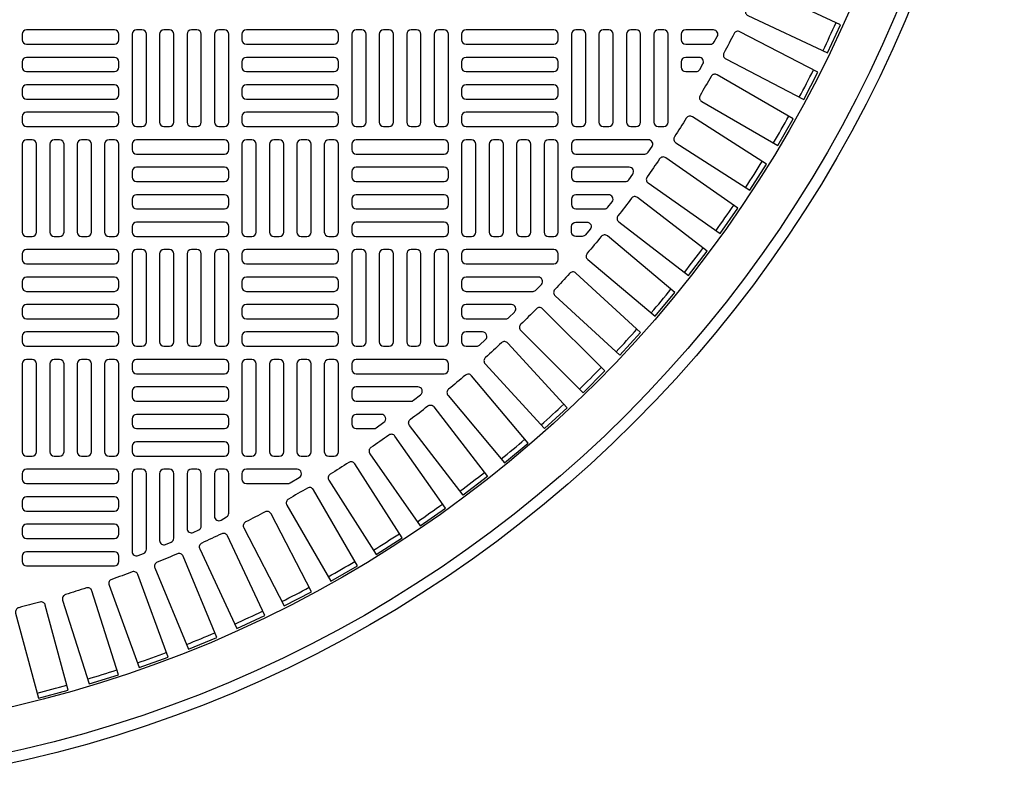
# Model space of a CAD drawing. Extents: x -285 to 5863, y 308 to 3178.
# Tile 209 of 256: x 264 to 281, y 1505 to 1519. Entities that reach past the tile are written whole.
import ezdxf

# ---------------------------------------------------------------- set-up
doc = ezdxf.new("R2010")
doc.units = 0
doc.header["$MEASUREMENT"] = 0
doc.layers.add('TANK-MANHOLE-COVER-40', color=2, linetype='CONTINUOUS')
doc.layers.add('TANK-MANHOLE-COVER-HATCH-40', color=252, linetype='CONTINUOUS')

msp = doc.modelspace()

# ---------------------------------------------------------------- linework, layer by layer
at = {"layer": 'TANK-MANHOLE-COVER-40', "color": 4, "linetype": 'Continuous'}
msp.add_circle((258.76906, 1528.05582), 22.63902, dxfattribs=at)
at = {"layer": 'TANK-MANHOLE-COVER-40', "color": 1, "linetype": 'Continuous'}
msp.add_circle((258.76906, 1528.05582), 22.44094, dxfattribs=at)
at = {"layer": 'TANK-MANHOLE-COVER-40', "color": 2, "linetype": 'Continuous'}
msp.add_circle((258.76906, 1528.05582), 21.65354, dxfattribs=at)
at = {"layer": 'TANK-MANHOLE-COVER-HATCH-40', "linetype": 'Continuous'}
for points in [[(276.94153, 1519.7982, -0.00491171), (276.7758, 1519.44279, 0.41709369), (276.81355, 1519.33745), (278.24169, 1518.6715), (278.47463, 1519.17104), (277.04649, 1519.83699, 0.41709369), (276.94153, 1519.7982)], [(276.56404, 1519.01339, -0.00491171), (276.38296, 1518.66555, 0.41709369), (276.41609, 1518.55866), (277.81381, 1517.83105), (278.06832, 1518.31996), (276.6706, 1519.04756, 0.41709369), (276.56404, 1519.01339)], [(276.15268, 1518.24579, -0.00491171), (275.9566, 1517.90618, 0.41709369), (275.98503, 1517.79795), (277.34969, 1517.01006), (277.62528, 1517.4874), (276.26062, 1518.27528, 0.41709369), (276.15268, 1518.24579)], [(275.70823, 1517.49687, -0.00491171), (275.49752, 1517.16613, 0.41709369), (275.52121, 1517.05676), (276.8502, 1516.2101), (277.14635, 1516.67496), (275.81735, 1517.52162, 0.41709369), (275.70823, 1517.49687)], [(275.23153, 1516.76804, -0.00491171), (275.0066, 1516.44681, 0.41709369), (275.02549, 1516.33651), (276.31628, 1515.43269), (276.63243, 1515.88419), (275.34163, 1516.78801, 0.41709369), (275.23153, 1516.76804)], [(274.18509, 1515.3762, -0.00491171), (273.93302, 1515.07579, 0.41709369), (273.94222, 1514.96427), (275.14933, 1513.95138), (275.50363, 1514.37361), (274.29652, 1515.3865, 0.41709369), (274.18509, 1515.3762)], [(273.02133, 1514.08085, -0.00491171), (272.74403, 1513.80355, 0.41709369), (272.74348, 1513.69166), (273.85772, 1512.57742), (274.24746, 1512.96716), (273.13323, 1514.0814, 0.41709369), (273.02133, 1514.08085)], [(271.74909, 1512.89186, -0.00491171), (271.44869, 1512.63979, 0.41709369), (271.43839, 1512.52836), (272.45127, 1511.32125), (272.8735, 1511.67555), (271.86061, 1512.88266, 0.41709369), (271.74909, 1512.89186)], [(270.77334, 1512.4259, 0.16819223), (270.82202, 1512.44275), (270.94715, 1512.54117, 0.71204699), (270.89847, 1512.6818), (269.79268, 1512.6818), (269.79268, 1512.6818, 0.41421356), (269.71394, 1512.60306), (269.71394, 1512.50464), (269.71394, 1512.50464, 0.41421356), (269.79268, 1512.4259), (270.8006, 1512.4259)], [(271.0753, 1512.34011, -0.41709369), (271.18631, 1512.32605), (272.14558, 1511.07591), (271.7083, 1510.74037), (270.74903, 1511.99051, -0.41709369), (270.76418, 1512.10139, 0.00491171), (271.0753, 1512.34011)], [(270.10724, 1511.93377, 0.15754945), (270.15332, 1511.94866), (270.28972, 1512.04708, 0.72778796), (270.24365, 1512.18968), (269.79268, 1512.18968), (269.79268, 1512.18968, 0.41421356), (269.71394, 1512.11094), (269.71394, 1512.01251), (269.71394, 1512.01251, 0.41421356), (269.79268, 1511.93377), (270.13269, 1511.93377)], [(270.37807, 1511.81828, -0.00491171), (270.05684, 1511.59335, 0.41709369), (270.03687, 1511.48325), (270.94069, 1510.19245), (271.39219, 1510.5086), (270.48837, 1511.79939, 0.41709369), (270.37807, 1511.81828)], [(268.56725, 1510.94952, 0.1342636), (268.60732, 1510.96048), (268.77382, 1511.0589, 0.76325856), (268.73376, 1511.20542), (267.82418, 1511.20542), (267.82418, 1511.20542, 0.41421356), (267.74544, 1511.12668), (267.74544, 1511.02826), (267.74544, 1511.02826, 0.41421356), (267.82418, 1510.94952), (268.58878, 1510.94952)], [(269.65875, 1511.32736, -0.00491171), (269.32801, 1511.11665, 0.41709369), (269.30326, 1511.00753), (270.14992, 1509.67853), (270.61478, 1509.97468), (269.76812, 1511.30367, 0.41709369), (269.65875, 1511.32736)], [(268.9187, 1510.86828, -0.00491171), (268.57909, 1510.6722, 0.41709369), (268.5496, 1510.56426), (269.33748, 1509.1996), (269.81482, 1509.47519), (269.02693, 1510.83985, 0.41709369), (268.9187, 1510.86828)], [(268.15933, 1510.44192, -0.00491171), (267.81149, 1510.26084, 0.41709369), (267.77732, 1510.15428), (268.50493, 1508.75656), (268.99383, 1509.01107), (268.26622, 1510.40879, 0.41709369), (268.15933, 1510.44192)], [(267.38209, 1510.04908, -0.00491171), (267.02668, 1509.88335, 0.41709369), (266.98789, 1509.77839), (267.65384, 1508.35025), (268.15338, 1508.58319), (267.48743, 1510.01133, 0.41709369), (267.38209, 1510.04908)], [(266.58845, 1509.69053, -0.00491171), (266.22614, 1509.54045, 0.41709369), (266.18281, 1509.43728), (266.78584, 1507.98146), (267.29506, 1508.19239), (266.69204, 1509.64821, 0.41709369), (266.58845, 1509.69053)], [(265.77992, 1509.36693, -0.00491171), (265.41142, 1509.2328, 0.41709369), (265.36363, 1509.13162), (265.90257, 1507.65088), (266.42052, 1507.8394), (265.88157, 1509.32014, 0.41709369), (265.77992, 1509.36693)], [(264.95805, 1509.07891, -0.00491171), (264.58405, 1508.96098, 0.41709369), (264.53189, 1508.86198), (265.00573, 1507.35914), (265.5314, 1507.52489), (265.05756, 1509.02772, 0.41709369), (264.95805, 1509.07891)], [(264.1244, 1508.82701, -0.00491171), (263.74561, 1508.72551, 0.41709369), (263.68918, 1508.62888), (264.09702, 1507.1068), (264.62942, 1507.24946), (264.22158, 1508.77153, 0.41709369), (264.1244, 1508.82701)]]:
    msp.add_lwpolyline(points, format="xyb", dxfattribs=at)
at = {"layer": 'TANK-MANHOLE-COVER-HATCH-40', "linetype": 'Continuous', "flags": 128}
for points in [[(265.54072, 1519.0007, 0.41421356), (265.46198, 1519.07944), (263.88717, 1519.07944, 0.41421356), (263.80843, 1519.0007), (263.80843, 1518.90227, 0.41421356), (263.88717, 1518.82353), (265.46198, 1518.82353, 0.41421356), (265.54072, 1518.90227)], [(265.85568, 1519.07944, 0.41421356), (265.77694, 1519.0007), (265.77694, 1517.4259, 0.41421356), (265.85568, 1517.34716), (265.9541, 1517.34716, 0.41421356), (266.03284, 1517.4259), (266.03284, 1519.0007, 0.41421356), (265.9541, 1519.07944)], [(266.3478, 1519.07944, 0.41421356), (266.26906, 1519.0007), (266.26906, 1517.4259, 0.41421356), (266.3478, 1517.34716), (266.44623, 1517.34716, 0.41421356), (266.52497, 1517.4259), (266.52497, 1519.0007, 0.41421356), (266.44623, 1519.07944)], [(266.83993, 1519.07944, 0.41421356), (266.76119, 1519.0007), (266.76119, 1517.4259, 0.41421356), (266.83993, 1517.34716), (266.93835, 1517.34716, 0.41421356), (267.01709, 1517.4259), (267.01709, 1519.0007, 0.41421356), (266.93835, 1519.07944)], [(267.33205, 1519.07944, 0.41421356), (267.25331, 1519.0007), (267.25331, 1517.4259, 0.41421356), (267.33205, 1517.34716), (267.43048, 1517.34716, 0.41421356), (267.50922, 1517.4259), (267.50922, 1519.0007, 0.41421356), (267.43048, 1519.07944)], [(269.47772, 1519.0007, 0.41421356), (269.39898, 1519.07944), (267.82418, 1519.07944, 0.41421356), (267.74544, 1519.0007), (267.74544, 1518.90227, 0.41421356), (267.82418, 1518.82353), (269.39898, 1518.82353, 0.41421356), (269.47772, 1518.90227)], [(269.79268, 1519.07944, 0.41421356), (269.71394, 1519.0007), (269.71394, 1517.4259, 0.41421356), (269.79268, 1517.34716), (269.89111, 1517.34716, 0.41421356), (269.96985, 1517.4259), (269.96985, 1519.0007, 0.41421356), (269.89111, 1519.07944)], [(270.28481, 1519.07944, 0.41421356), (270.20607, 1519.0007), (270.20607, 1517.4259, 0.41421356), (270.28481, 1517.34716), (270.38324, 1517.34716, 0.41421356), (270.46198, 1517.4259), (270.46198, 1519.0007, 0.41421356), (270.38324, 1519.07944)], [(270.77694, 1519.07944, 0.41421356), (270.6982, 1519.0007), (270.6982, 1517.4259, 0.41421356), (270.77694, 1517.34716), (270.87536, 1517.34716, 0.41421356), (270.9541, 1517.4259), (270.9541, 1519.0007, 0.41421356), (270.87536, 1519.07944)], [(271.26906, 1519.07944, 0.41421356), (271.19032, 1519.0007), (271.19032, 1517.4259, 0.41421356), (271.26906, 1517.34716), (271.36749, 1517.34716, 0.41421356), (271.44623, 1517.4259), (271.44623, 1519.0007, 0.41421356), (271.36749, 1519.07944)], [(273.41473, 1519.0007, 0.41421356), (273.33599, 1519.07944), (271.76119, 1519.07944, 0.41421356), (271.68245, 1519.0007), (271.68245, 1518.90227, 0.41421356), (271.76119, 1518.82353), (273.33599, 1518.82353, 0.41421356), (273.41473, 1518.90227)], [(273.72969, 1519.07944, 0.41421356), (273.65095, 1519.0007), (273.65095, 1517.4259, 0.41421356), (273.72969, 1517.34716), (273.82812, 1517.34716, 0.41421356), (273.90686, 1517.4259), (273.90686, 1519.0007, 0.41421356), (273.82812, 1519.07944)], [(274.22182, 1519.07944, 0.41421356), (274.14308, 1519.0007), (274.14308, 1517.4259, 0.41421356), (274.22182, 1517.34716), (274.32024, 1517.34716, 0.41421356), (274.39898, 1517.4259), (274.39898, 1519.0007, 0.41421356), (274.32024, 1519.07944)], [(274.71394, 1519.07944, 0.41421356), (274.6352, 1519.0007), (274.6352, 1517.4259, 0.41421356), (274.71394, 1517.34716), (274.81237, 1517.34716, 0.41421356), (274.89111, 1517.4259), (274.89111, 1519.0007, 0.41421356), (274.81237, 1519.07944)], [(275.20607, 1519.07944, 0.41421356), (275.12733, 1519.0007), (275.12733, 1517.4259, 0.41421356), (275.20607, 1517.34716), (275.3045, 1517.34716, 0.41421356), (275.38324, 1517.4259), (275.38324, 1519.0007, 0.41421356), (275.3045, 1519.07944)], [(265.54072, 1518.50857, 0.41421356), (265.46198, 1518.58731), (263.88717, 1518.58731, 0.41421356), (263.80843, 1518.50857), (263.80843, 1518.41015, 0.41421356), (263.88717, 1518.33141), (265.46198, 1518.33141, 0.41421356), (265.54072, 1518.41015)], [(269.47772, 1518.50857, 0.41421356), (269.39898, 1518.58731), (267.82418, 1518.58731, 0.41421356), (267.74544, 1518.50857), (267.74544, 1518.41015, 0.41421356), (267.82418, 1518.33141), (269.39898, 1518.33141, 0.41421356), (269.47772, 1518.41015)], [(273.41473, 1518.50857, 0.41421356), (273.33599, 1518.58731), (271.76119, 1518.58731, 0.41421356), (271.68245, 1518.50857), (271.68245, 1518.41015, 0.41421356), (271.76119, 1518.33141), (273.33599, 1518.33141, 0.41421356), (273.41473, 1518.41015)], [(265.54072, 1518.01645, 0.41421356), (265.46198, 1518.09519), (263.88717, 1518.09519, 0.41421356), (263.80843, 1518.01645), (263.80843, 1517.91802, 0.41421356), (263.88717, 1517.83928), (265.46198, 1517.83928, 0.41421356), (265.54072, 1517.91802)], [(269.47772, 1518.01645, 0.41421356), (269.39898, 1518.09519), (267.82418, 1518.09519, 0.41421356), (267.74544, 1518.01645), (267.74544, 1517.91802, 0.41421356), (267.82418, 1517.83928), (269.39898, 1517.83928, 0.41421356), (269.47772, 1517.91802)], [(273.41473, 1518.01645, 0.41421356), (273.33599, 1518.09519), (271.76119, 1518.09519, 0.41421356), (271.68245, 1518.01645), (271.68245, 1517.91802, 0.41421356), (271.76119, 1517.83928), (273.33599, 1517.83928, 0.41421356), (273.41473, 1517.91802)], [(265.54072, 1517.52432, 0.41421356), (265.46198, 1517.60306), (263.88717, 1517.60306, 0.41421356), (263.80843, 1517.52432), (263.80843, 1517.4259, 0.41421356), (263.88717, 1517.34716), (265.46198, 1517.34716, 0.41421356), (265.54072, 1517.4259)], [(269.47772, 1517.52432, 0.41421356), (269.39898, 1517.60306), (267.82418, 1517.60306, 0.41421356), (267.74544, 1517.52432), (267.74544, 1517.4259, 0.41421356), (267.82418, 1517.34716), (269.39898, 1517.34716, 0.41421356), (269.47772, 1517.4259)], [(273.41473, 1517.52432, 0.41421356), (273.33599, 1517.60306), (271.76119, 1517.60306, 0.41421356), (271.68245, 1517.52432), (271.68245, 1517.4259, 0.41421356), (271.76119, 1517.34716), (273.33599, 1517.34716, 0.41421356), (273.41473, 1517.4259)], [(263.88717, 1517.11094, 0.41421356), (263.80843, 1517.0322), (263.80843, 1515.45739, 0.41421356), (263.88717, 1515.37865), (263.9856, 1515.37865, 0.41421356), (264.06434, 1515.45739), (264.06434, 1517.0322, 0.41421356), (263.9856, 1517.11094)], [(264.3793, 1517.11094, 0.41421356), (264.30056, 1517.0322), (264.30056, 1515.45739, 0.41421356), (264.3793, 1515.37865), (264.47772, 1515.37865, 0.41421356), (264.55646, 1515.45739), (264.55646, 1517.0322, 0.41421356), (264.47772, 1517.11094)], [(264.87142, 1517.11094, 0.41421356), (264.79268, 1517.0322), (264.79268, 1515.45739, 0.41421356), (264.87142, 1515.37865), (264.96985, 1515.37865, 0.41421356), (265.04859, 1515.45739), (265.04859, 1517.0322, 0.41421356), (264.96985, 1517.11094)], [(265.36355, 1517.11094, 0.41421356), (265.28481, 1517.0322), (265.28481, 1515.45739, 0.41421356), (265.36355, 1515.37865), (265.46198, 1515.37865, 0.41421356), (265.54072, 1515.45739), (265.54072, 1517.0322, 0.41421356), (265.46198, 1517.11094)], [(265.77694, 1516.93377, 0.41421356), (265.85568, 1516.85503), (267.43048, 1516.85503, 0.41421356), (267.50922, 1516.93377), (267.50922, 1517.0322, 0.41421356), (267.43048, 1517.11094), (265.85568, 1517.11094, 0.41421356), (265.77694, 1517.0322)], [(267.82418, 1517.11094, 0.41421356), (267.74544, 1517.0322), (267.74544, 1515.45739, 0.41421356), (267.82418, 1515.37865), (267.92261, 1515.37865, 0.41421356), (268.00135, 1515.45739), (268.00135, 1517.0322, 0.41421356), (267.92261, 1517.11094)], [(268.31631, 1517.11094, 0.41421356), (268.23757, 1517.0322), (268.23757, 1515.45739, 0.41421356), (268.31631, 1515.37865), (268.41473, 1515.37865, 0.41421356), (268.49347, 1515.45739), (268.49347, 1517.0322, 0.41421356), (268.41473, 1517.11094)], [(268.80843, 1517.11094, 0.41421356), (268.72969, 1517.0322), (268.72969, 1515.45739, 0.41421356), (268.80843, 1515.37865), (268.90686, 1515.37865, 0.41421356), (268.9856, 1515.45739), (268.9856, 1517.0322, 0.41421356), (268.90686, 1517.11094)], [(269.30056, 1517.11094, 0.41421356), (269.22182, 1517.0322), (269.22182, 1515.45739, 0.41421356), (269.30056, 1515.37865), (269.39898, 1515.37865, 0.41421356), (269.47772, 1515.45739), (269.47772, 1517.0322, 0.41421356), (269.39898, 1517.11094)], [(269.71394, 1516.93377, 0.41421356), (269.79268, 1516.85503), (271.36749, 1516.85503, 0.41421356), (271.44623, 1516.93377), (271.44623, 1517.0322, 0.41421356), (271.36749, 1517.11094), (269.79268, 1517.11094, 0.41421356), (269.71394, 1517.0322)], [(271.76119, 1517.11094, 0.41421356), (271.68245, 1517.0322), (271.68245, 1515.45739, 0.41421356), (271.76119, 1515.37865), (271.85961, 1515.37865, 0.41421356), (271.93835, 1515.45739), (271.93835, 1517.0322, 0.41421356), (271.85961, 1517.11094)], [(272.25331, 1517.11094, 0.41421356), (272.17457, 1517.0322), (272.17457, 1515.45739, 0.41421356), (272.25331, 1515.37865), (272.35174, 1515.37865, 0.41421356), (272.43048, 1515.45739), (272.43048, 1517.0322, 0.41421356), (272.35174, 1517.11094)], [(272.74544, 1517.11094, 0.41421356), (272.6667, 1517.0322), (272.6667, 1515.45739, 0.41421356), (272.74544, 1515.37865), (272.84387, 1515.37865, 0.41421356), (272.92261, 1515.45739), (272.92261, 1517.0322, 0.41421356), (272.84387, 1517.11094)], [(273.23757, 1517.11094, 0.41421356), (273.15883, 1517.0322), (273.15883, 1515.45739, 0.41421356), (273.23757, 1515.37865), (273.33599, 1515.37865, 0.41421356), (273.41473, 1515.45739), (273.41473, 1517.0322, 0.41421356), (273.33599, 1517.11094)], [(265.77694, 1516.44164, 0.41421356), (265.85568, 1516.3629), (267.43048, 1516.3629, 0.41421356), (267.50922, 1516.44164), (267.50922, 1516.54007, 0.41421356), (267.43048, 1516.61881), (265.85568, 1516.61881, 0.41421356), (265.77694, 1516.54007)], [(269.71394, 1516.44164, 0.41421356), (269.79268, 1516.3629), (271.36749, 1516.3629, 0.41421356), (271.44623, 1516.44164), (271.44623, 1516.54007, 0.41421356), (271.36749, 1516.61881), (269.79268, 1516.61881, 0.41421356), (269.71394, 1516.54007)], [(265.77694, 1515.94952, 0.41421356), (265.85568, 1515.87078), (267.43048, 1515.87078, 0.41421356), (267.50922, 1515.94952), (267.50922, 1516.04794, 0.41421356), (267.43048, 1516.12668), (265.85568, 1516.12668, 0.41421356), (265.77694, 1516.04794)], [(269.71394, 1515.94952, 0.41421356), (269.79268, 1515.87078), (271.36749, 1515.87078, 0.41421356), (271.44623, 1515.94952), (271.44623, 1516.04794, 0.41421356), (271.36749, 1516.12668), (269.79268, 1516.12668, 0.41421356), (269.71394, 1516.04794)], [(265.77694, 1515.45739, 0.41421356), (265.85568, 1515.37865), (267.43048, 1515.37865, 0.41421356), (267.50922, 1515.45739), (267.50922, 1515.55582, 0.41421356), (267.43048, 1515.63456), (265.85568, 1515.63456, 0.41421356), (265.77694, 1515.55582)], [(269.71394, 1515.45739, 0.41421356), (269.79268, 1515.37865), (271.36749, 1515.37865, 0.41421356), (271.44623, 1515.45739), (271.44623, 1515.55582, 0.41421356), (271.36749, 1515.63456), (269.79268, 1515.63456, 0.41421356), (269.71394, 1515.55582)], [(265.54072, 1515.06369, 0.41421356), (265.46198, 1515.14243), (263.88717, 1515.14243, 0.41421356), (263.80843, 1515.06369), (263.80843, 1514.96527, 0.41421356), (263.88717, 1514.88653), (265.46198, 1514.88653, 0.41421356), (265.54072, 1514.96527)], [(265.85568, 1515.14243, 0.41421356), (265.77694, 1515.06369), (265.77694, 1513.48889, 0.41421356), (265.85568, 1513.41015), (265.9541, 1513.41015, 0.41421356), (266.03284, 1513.48889), (266.03284, 1515.06369, 0.41421356), (265.9541, 1515.14243)], [(266.3478, 1515.14243, 0.41421356), (266.26906, 1515.06369), (266.26906, 1513.48889, 0.41421356), (266.3478, 1513.41015), (266.44623, 1513.41015, 0.41421356), (266.52497, 1513.48889), (266.52497, 1515.06369, 0.41421356), (266.44623, 1515.14243)], [(266.83993, 1515.14243, 0.41421356), (266.76119, 1515.06369), (266.76119, 1513.48889, 0.41421356), (266.83993, 1513.41015), (266.93835, 1513.41015, 0.41421356), (267.01709, 1513.48889), (267.01709, 1515.06369, 0.41421356), (266.93835, 1515.14243)], [(267.33205, 1515.14243, 0.41421356), (267.25331, 1515.06369), (267.25331, 1513.48889, 0.41421356), (267.33205, 1513.41015), (267.43048, 1513.41015, 0.41421356), (267.50922, 1513.48889), (267.50922, 1515.06369, 0.41421356), (267.43048, 1515.14243)], [(269.47772, 1515.06369, 0.41421356), (269.39898, 1515.14243), (267.82418, 1515.14243, 0.41421356), (267.74544, 1515.06369), (267.74544, 1514.96527, 0.41421356), (267.82418, 1514.88653), (269.39898, 1514.88653, 0.41421356), (269.47772, 1514.96527)], [(269.79268, 1515.14243, 0.41421356), (269.71394, 1515.06369), (269.71394, 1513.48889, 0.41421356), (269.79268, 1513.41015), (269.89111, 1513.41015, 0.41421356), (269.96985, 1513.48889), (269.96985, 1515.06369, 0.41421356), (269.89111, 1515.14243)], [(270.28481, 1515.14243, 0.41421356), (270.20607, 1515.06369), (270.20607, 1513.48889, 0.41421356), (270.28481, 1513.41015), (270.38324, 1513.41015, 0.41421356), (270.46198, 1513.48889), (270.46198, 1515.06369, 0.41421356), (270.38324, 1515.14243)], [(270.77694, 1515.14243, 0.41421356), (270.6982, 1515.06369), (270.6982, 1513.48889, 0.41421356), (270.77694, 1513.41015), (270.87536, 1513.41015, 0.41421356), (270.9541, 1513.48889), (270.9541, 1515.06369, 0.41421356), (270.87536, 1515.14243)], [(271.26906, 1515.14243, 0.41421356), (271.19032, 1515.06369), (271.19032, 1513.48889, 0.41421356), (271.26906, 1513.41015), (271.36749, 1513.41015, 0.41421356), (271.44623, 1513.48889), (271.44623, 1515.06369, 0.41421356), (271.36749, 1515.14243)], [(265.54072, 1514.57157, 0.41421356), (265.46198, 1514.65031), (263.88717, 1514.65031, 0.41421356), (263.80843, 1514.57157), (263.80843, 1514.47314, 0.41421356), (263.88717, 1514.3944), (265.46198, 1514.3944, 0.41421356), (265.54072, 1514.47314)], [(269.47772, 1514.57157, 0.41421356), (269.39898, 1514.65031), (267.82418, 1514.65031, 0.41421356), (267.74544, 1514.57157), (267.74544, 1514.47314, 0.41421356), (267.82418, 1514.3944), (269.39898, 1514.3944, 0.41421356), (269.47772, 1514.47314)], [(265.54072, 1514.07944, 0.41421356), (265.46198, 1514.15818), (263.88717, 1514.15818, 0.41421356), (263.80843, 1514.07944), (263.80843, 1513.98101, 0.41421356), (263.88717, 1513.90227), (265.46198, 1513.90227, 0.41421356), (265.54072, 1513.98101)], [(269.47772, 1514.07944, 0.41421356), (269.39898, 1514.15818), (267.82418, 1514.15818, 0.41421356), (267.74544, 1514.07944), (267.74544, 1513.98101, 0.41421356), (267.82418, 1513.90227), (269.39898, 1513.90227, 0.41421356), (269.47772, 1513.98101)], [(265.54072, 1513.58731, 0.41421356), (265.46198, 1513.66605), (263.88717, 1513.66605, 0.41421356), (263.80843, 1513.58731), (263.80843, 1513.48889, 0.41421356), (263.88717, 1513.41015), (265.46198, 1513.41015, 0.41421356), (265.54072, 1513.48889)], [(269.47772, 1513.58731, 0.41421356), (269.39898, 1513.66605), (267.82418, 1513.66605, 0.41421356), (267.74544, 1513.58731), (267.74544, 1513.48889, 0.41421356), (267.82418, 1513.41015), (269.39898, 1513.41015, 0.41421356), (269.47772, 1513.48889)], [(263.88717, 1513.17393, 0.41421356), (263.80843, 1513.09519), (263.80843, 1511.52038, 0.41421356), (263.88717, 1511.44164), (263.9856, 1511.44164, 0.41421356), (264.06434, 1511.52038), (264.06434, 1513.09519, 0.41421356), (263.9856, 1513.17393)], [(264.3793, 1513.17393, 0.41421356), (264.30056, 1513.09519), (264.30056, 1511.52038, 0.41421356), (264.3793, 1511.44164), (264.47772, 1511.44164, 0.41421356), (264.55646, 1511.52038), (264.55646, 1513.09519, 0.41421356), (264.47772, 1513.17393)], [(264.87142, 1513.17393, 0.41421356), (264.79268, 1513.09519), (264.79268, 1511.52038, 0.41421356), (264.87142, 1511.44164), (264.96985, 1511.44164, 0.41421356), (265.04859, 1511.52038), (265.04859, 1513.09519, 0.41421356), (264.96985, 1513.17393)], [(265.36355, 1513.17393, 0.41421356), (265.28481, 1513.09519), (265.28481, 1511.52038, 0.41421356), (265.36355, 1511.44164), (265.46198, 1511.44164, 0.41421356), (265.54072, 1511.52038), (265.54072, 1513.09519, 0.41421356), (265.46198, 1513.17393)], [(265.77694, 1512.99676, 0.41421356), (265.85568, 1512.91802), (267.43048, 1512.91802, 0.41421356), (267.50922, 1512.99676), (267.50922, 1513.09519, 0.41421356), (267.43048, 1513.17393), (265.85568, 1513.17393, 0.41421356), (265.77694, 1513.09519)], [(267.82418, 1513.17393, 0.41421356), (267.74544, 1513.09519), (267.74544, 1511.52038, 0.41421356), (267.82418, 1511.44164), (267.92261, 1511.44164, 0.41421356), (268.00135, 1511.52038), (268.00135, 1513.09519, 0.41421356), (267.92261, 1513.17393)], [(268.31631, 1513.17393, 0.41421356), (268.23757, 1513.09519), (268.23757, 1511.52038, 0.41421356), (268.31631, 1511.44164), (268.41473, 1511.44164, 0.41421356), (268.49347, 1511.52038), (268.49347, 1513.09519, 0.41421356), (268.41473, 1513.17393)], [(268.80843, 1513.17393, 0.41421356), (268.72969, 1513.09519), (268.72969, 1511.52038, 0.41421356), (268.80843, 1511.44164), (268.90686, 1511.44164, 0.41421356), (268.9856, 1511.52038), (268.9856, 1513.09519, 0.41421356), (268.90686, 1513.17393)], [(269.30056, 1513.17393, 0.41421356), (269.22182, 1513.09519), (269.22182, 1511.52038, 0.41421356), (269.30056, 1511.44164), (269.39898, 1511.44164, 0.41421356), (269.47772, 1511.52038), (269.47772, 1513.09519, 0.41421356), (269.39898, 1513.17393)], [(265.77694, 1512.50464, 0.41421356), (265.85568, 1512.4259), (267.43048, 1512.4259, 0.41421356), (267.50922, 1512.50464), (267.50922, 1512.60306, 0.41421356), (267.43048, 1512.6818), (265.85568, 1512.6818, 0.41421356), (265.77694, 1512.60306)], [(265.77694, 1512.01251, 0.41421356), (265.85568, 1511.93377), (267.43048, 1511.93377, 0.41421356), (267.50922, 1512.01251), (267.50922, 1512.11094, 0.41421356), (267.43048, 1512.18968), (265.85568, 1512.18968, 0.41421356), (265.77694, 1512.11094)], [(265.77694, 1511.52038, 0.41421356), (265.85568, 1511.44164), (267.43048, 1511.44164, 0.41421356), (267.50922, 1511.52038), (267.50922, 1511.61881, 0.41421356), (267.43048, 1511.69755), (265.85568, 1511.69755, 0.41421356), (265.77694, 1511.61881)], [(265.54072, 1511.12668, 0.41421356), (265.46198, 1511.20542), (263.88717, 1511.20542, 0.41421356), (263.80843, 1511.12668), (263.80843, 1511.02826, 0.41421356), (263.88717, 1510.94952), (265.46198, 1510.94952, 0.41421356), (265.54072, 1511.02826)], [(265.54072, 1510.63456, 0.41421356), (265.46198, 1510.7133), (263.88717, 1510.7133, 0.41421356), (263.80843, 1510.63456), (263.80843, 1510.53613, 0.41421356), (263.88717, 1510.45739), (265.46198, 1510.45739, 0.41421356), (265.54072, 1510.53613)], [(265.54072, 1510.14243, 0.41421356), (265.46198, 1510.22117), (263.88717, 1510.22117, 0.41421356), (263.80843, 1510.14243), (263.80843, 1510.04401, 0.41421356), (263.88717, 1509.96527), (265.46198, 1509.96527, 0.41421356), (265.54072, 1510.04401)], [(265.54072, 1509.65031, 0.41421356), (265.46198, 1509.72905), (263.88717, 1509.72905, 0.41421356), (263.80843, 1509.65031), (263.80843, 1509.55188, 0.41421356), (263.88717, 1509.47314), (265.46198, 1509.47314, 0.41421356), (265.54072, 1509.55188)]]:
    msp.add_lwpolyline(points, format="xyb", close=True, dxfattribs=at)
at = {"layer": 'TANK-MANHOLE-COVER-HATCH-40', "linetype": 'Continuous'}
for points in [[(276.19619, 1519.07944), (275.6982, 1519.07944), (275.6982, 1519.07944, 0.41421356), (275.61946, 1519.0007), (275.61946, 1518.90227), (275.61946, 1518.90227, 0.41421356), (275.6982, 1518.82353), (276.13937, 1518.82353, 0.26794919), (276.20756, 1518.8629), (276.26438, 1518.96133, 0.57735027)], [(275.93826, 1518.58731), (275.6982, 1518.58731), (275.6982, 1518.58731, 0.41421356), (275.61946, 1518.50857), (275.61946, 1518.41015), (275.61946, 1518.41015, 0.41421356), (275.6982, 1518.33141), (275.88344, 1518.33141, 0.27209959), (275.95224, 1518.37184), (276.00705, 1518.47026, 0.57220395)], [(275.0297, 1517.11094), (273.72969, 1517.11094), (273.72969, 1517.11094, 0.41421356), (273.65095, 1517.0322), (273.65095, 1516.93377), (273.65095, 1516.93377, 0.41421356), (273.72969, 1516.85503), (274.96293, 1516.85503, 0.24862232), (275.02809, 1516.88957), (275.09486, 1516.98799, 0.60176538)], [(274.68494, 1516.61881), (273.72969, 1516.61881), (273.72969, 1516.61881, 0.41421356), (273.65095, 1516.54007), (273.65095, 1516.44164), (273.65095, 1516.44164, 0.41421356), (273.72969, 1516.3629), (274.61369, 1516.3629, 0.24054885), (274.67748, 1516.39548), (274.74872, 1516.4939, 0.61218964)], [(274.31696, 1516.12668), (273.72969, 1516.12668), (273.72969, 1516.12668, 0.41421356), (273.65095, 1516.04794), (273.65095, 1515.94952), (273.65095, 1515.94952, 0.41421356), (273.72969, 1515.87078), (274.24094, 1515.87078, 0.23232365), (274.30325, 1515.90139), (274.37928, 1515.99981, 0.62295027)], [(274.72387, 1516.0612, -0.00491946), (274.48477, 1515.74958, 0.41709369), (274.49883, 1515.63857), (275.74897, 1514.6793), (276.08451, 1515.11658), (274.83387, 1516.07623, 0.41710279)], [(273.72969, 1515.63456), (273.72969, 1515.63456), (273.92409, 1515.63456, -0.63408546), (273.98484, 1515.50572), (273.90367, 1515.40729, -0.2239262), (273.84292, 1515.37865), (273.72969, 1515.37865, -0.41421356), (273.65095, 1515.45739), (273.65095, 1515.45739), (273.65095, 1515.55582, -0.41421356)], [(273.41473, 1515.06369, 0.41421356), (273.33599, 1515.14243), (271.76119, 1515.14243, 0.41421356), (271.68245, 1515.06369), (271.68245, 1514.96527, 0.41421356), (271.76119, 1514.88653), (273.33599, 1514.88653, 0.41421356), (273.41473, 1514.96527)], [(273.35674, 1514.31488), (274.51852, 1513.25031), (274.89089, 1513.65668), (273.72911, 1514.72126, 0.41709369), (273.61734, 1514.71583, -0.00491171), (273.3524, 1514.4267, 0.41709369)], [(273.0553, 1514.65031), (271.76119, 1514.65031), (271.76119, 1514.65031, 0.41421356), (271.68245, 1514.57157), (271.68245, 1514.47314), (271.68245, 1514.47314, 0.41421356), (271.76119, 1514.3944), (272.96246, 1514.3944, 0.20651443), (273.01974, 1514.41911), (273.11258, 1514.51754, 0.6576677)], [(272.57414, 1514.15818), (271.76119, 1514.15818), (271.76119, 1514.15818, 0.41421356), (271.68245, 1514.07944), (271.68245, 1513.98101), (271.68245, 1513.98101, 0.41421356), (271.76119, 1513.90227), (272.4746, 1513.90227, 0.19743793), (272.52996, 1513.92502), (272.62951, 1514.02345, 0.67023271)], [(272.05738, 1513.66605), (271.76119, 1513.66605), (271.76119, 1513.66605, 0.41421356), (271.68245, 1513.58731), (271.68245, 1513.48889), (271.68245, 1513.48889, 0.41421356), (271.76119, 1513.41015), (271.95035, 1513.41015, 0.1880618), (272.00365, 1513.43093), (272.11068, 1513.52936, 0.68341411)], [(272.10362, 1513.09577), (273.1682, 1511.93399), (273.57457, 1512.30636), (272.51, 1513.46814, 0.41709369), (272.39818, 1513.47248, -0.00491171), (272.10905, 1513.20754, 0.41709369)], [(269.71394, 1512.99676, 0.41421356), (269.79268, 1512.91802), (271.36749, 1512.91802, 0.41421356), (271.44623, 1512.99676), (271.44623, 1513.09519, 0.41421356), (271.36749, 1513.17393), (269.79268, 1513.17393, 0.41421356), (269.71394, 1513.09519)], [(266.03284, 1509.77152), (266.03284, 1511.12668), (266.03284, 1511.12668, 0.41421356), (265.9541, 1511.20542), (265.85568, 1511.20542), (265.85568, 1511.20542, 0.41421356), (265.77694, 1511.12668), (265.77694, 1509.73332, 0.52729524), (265.88416, 1509.65991), (265.98259, 1509.69811, 0.30950451)], [(266.52497, 1509.97263), (266.52497, 1511.12668), (266.52497, 1511.12668, 0.41421356), (266.44623, 1511.20542), (266.3478, 1511.20542), (266.3478, 1511.20542, 0.41421356), (266.26906, 1511.12668), (266.26906, 1509.93135, 0.53592322), (266.37825, 1509.85874), (266.47668, 1509.90002, 0.30214843)], [(267.01709, 1510.18955), (267.01709, 1511.12668), (267.01709, 1511.12668, 0.41421356), (266.93835, 1511.20542), (266.83993, 1511.20542), (266.83993, 1511.20542, 0.41421356), (266.76119, 1511.12668), (266.76119, 1510.14509, 0.54471323), (266.87234, 1510.07333), (266.97077, 1510.1178, 0.2947387)], [(267.50922, 1510.41903), (267.50922, 1511.12668), (267.50922, 1511.12668, 0.41421356), (267.43048, 1511.20542), (267.33205, 1511.20542), (267.33205, 1511.20542, 0.41421356), (267.25331, 1511.12668), (267.25331, 1510.3622, 0.57735027), (267.37142, 1510.29401), (267.46985, 1510.35084, 0.26794919)]]:
    msp.add_lwpolyline(points, format="xyb", close=True, dxfattribs=at)
for start, end in [(334.266426, 335.733574), (331.766426, 333.233574), (329.266426, 330.733574), (326.766426, 328.233574), (324.266426, 325.733574), (321.766426, 323.233574), (319.266426, 320.733574), (316.766426, 318.233574), (314.266426, 315.733574), (311.766426, 313.233574), (309.266426, 310.733574), (306.766426, 308.233574), (304.266426, 305.733574), (301.766426, 303.233574), (299.266426, 300.733574), (296.766426, 298.233574), (294.266426, 295.733574), (291.766426, 293.233574), (289.266426, 290.733574), (286.766426, 288.233574), (284.266426, 285.733574)]:
    msp.add_arc((258.76906, 1528.05582), 21.52559, start, end, dxfattribs=at)

doc.saveas('drawing.dxf')
